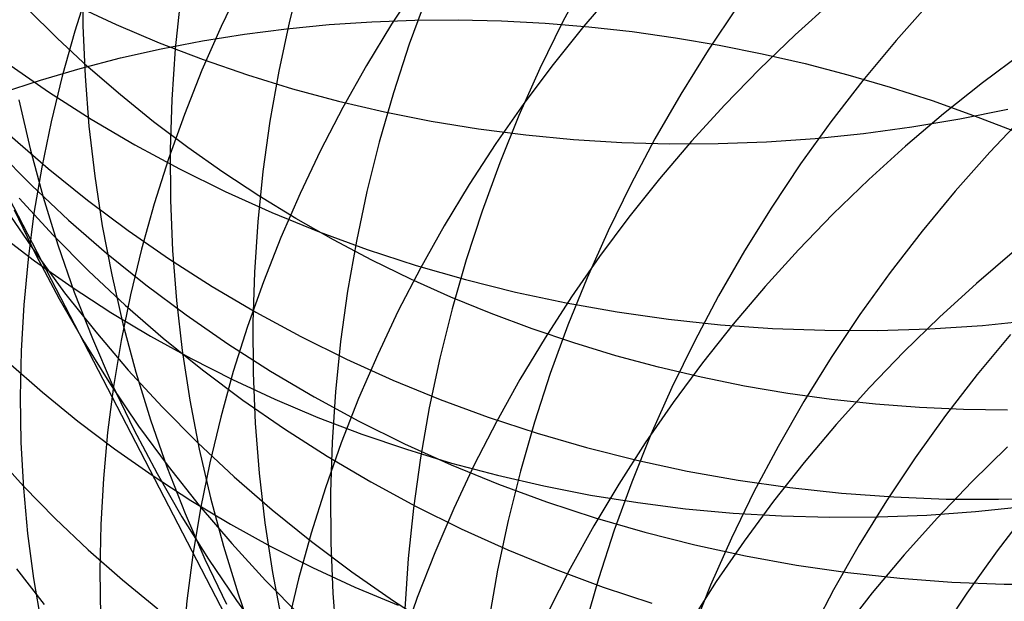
# Model space of a CAD drawing. Header units: millimetres. Extents: x 119 to 175.9, y -203.1 to -153.8.
# Tile 110 of 256: x 133.451 to 134.213, y -161.866 to -161.416. Entities that reach past the tile are written whole.
import ezdxf

# ---------------------------------------------------------------- set-up
doc = ezdxf.new("R2010")
doc.units = ezdxf.units.MM
doc.header["$MEASUREMENT"] = 0
doc.layers.add('Layer 01', color=5, linetype='Continuous', true_color=0x0000ff)

msp = doc.modelspace()

# ---------------------------------------------------------------- linework, layer by layer
at = {"layer": 'Layer 01'}
for p, q in [((133.49974, -161.38112, 43.94766), (133.49996, -161.42022, 43.96095)), ((133.66939, -161.37838, 43.0694), (133.65979, -161.41673, 43.08093)), ((133.89015, -161.38202, 42.2259), (133.87135, -161.41735, 42.23507)), ((133.50465, -161.3897, 27.65539), (133.49358, -161.4244, 27.64293)), ((133.62288, -161.38746, 28.02017), (133.6069, -161.42085, 28.00937)), ((133.75952, -161.38761, 28.37031), (133.73894, -161.41906, 28.36144)), ((133.91259, -161.39162, 28.7041), (133.88779, -161.42053, 28.69736)), ((133.57543, -161.39909, 43.51088), (133.57141, -161.43814, 43.5235)), ((133.76632, -161.39729, 42.648), (133.75268, -161.43461, 42.65858)), ((133.48, -161.42989, 20.23724), (133.45679, -161.40687, 20.24707)), ((133.493, -161.404, 24.3487), (133.52571, -161.41926, 24.33692)), ((134.00647, -161.40566, 41.82333), (133.98405, -161.43904, 41.83134)), ((134.07998, -161.40148, 29.02177), (134.05143, -161.42727, 29.01729)), ((134.15649, -161.40137, 41.42459), (134.12963, -161.43161, 41.43095)), ((133.49996, -161.42022, 43.96095), (133.50159, -161.45921, 43.97445)), ((133.52571, -161.41926, 24.33692), (133.55904, -161.43341, 24.32547)), ((133.6069, -161.42085, 28.00937), (133.59213, -161.45466, 27.99816)), ((133.62496, -161.42674, 23.53872), (133.65762, -161.42255, 23.54776)), ((133.65979, -161.41673, 43.08093), (133.65158, -161.45531, 43.09275)), ((133.65762, -161.42255, 23.54776), (133.69055, -161.41934, 23.5562)), ((133.69055, -161.41934, 23.5562), (133.72371, -161.41713, 23.56403)), ((133.73894, -161.41906, 28.36144), (133.71948, -161.45109, 28.3521)), ((133.72371, -161.41713, 23.56403), (133.75706, -161.41591, 23.57126)), ((133.75706, -161.41591, 23.57126), (133.79056, -161.41568, 23.57785)), ((133.79056, -161.41568, 23.57785), (133.82417, -161.41646, 23.58382)), ((133.82417, -161.41646, 23.58382), (133.85785, -161.41822, 23.58914)), ((133.87135, -161.41735, 42.23507), (133.85382, -161.45324, 42.2446)), ((133.85785, -161.41822, 23.58914), (133.89156, -161.42098, 23.59382)), ((133.88779, -161.42053, 28.69736), (133.86401, -161.45017, 28.69012)), ((133.89156, -161.42098, 23.59382), (133.92526, -161.42474, 23.59785)), ((133.50407, -161.4522, 20.22781), (133.48, -161.42989, 20.23724)), ((133.49358, -161.4244, 27.64293), (133.48378, -161.45936, 27.63011)), ((133.59261, -161.43192, 23.5291), (133.62496, -161.42674, 23.53872)), ((133.92526, -161.42474, 23.59785), (133.9589, -161.42947, 23.60122)), ((133.9589, -161.42947, 23.60122), (133.99246, -161.43519, 23.60393)), ((134.05143, -161.42727, 29.01729), (134.02377, -161.45393, 29.01229)), ((133.529, -161.4452, 23.50814), (133.56061, -161.43808, 23.5189)), ((133.55904, -161.43341, 24.32547), (133.59295, -161.44643, 24.31438)), ((133.56061, -161.43808, 23.5189), (133.59261, -161.43192, 23.5291)), ((133.57141, -161.43814, 43.5235), (133.56879, -161.47723, 43.53636)), ((133.75268, -161.43461, 42.65858), (133.74037, -161.4723, 42.66949)), ((133.99246, -161.43519, 23.60393), (134.02588, -161.44188, 23.60597)), ((134.12963, -161.43161, 41.43095), (134.10384, -161.46269, 41.43771)), ((133.49781, -161.45329, 23.49684), (133.529, -161.4452, 23.50814)), ((133.98405, -161.43904, 41.83134), (133.96283, -161.47311, 41.83972)), ((134.02588, -161.44188, 23.60597), (134.05912, -161.44954, 23.60736)), ((134.22758, -161.44125, 29.32186), (134.19655, -161.46438, 29.31914)), ((133.44101, -161.44905, 46.78706), (133.47323, -161.47133, 46.80119)), ((133.46709, -161.46233, 23.485), (133.49781, -161.45329, 23.49684)), ((133.52896, -161.47377, 20.2188), (133.50407, -161.4522, 20.22781)), ((133.59295, -161.44643, 24.31438), (133.62739, -161.4583, 24.30366)), ((133.71948, -161.45109, 28.3521), (133.70116, -161.48365, 28.34232)), ((133.85382, -161.45324, 42.2446), (133.83757, -161.48963, 42.25448)), ((133.86401, -161.45017, 28.69012), (133.84127, -161.48049, 28.6824)), ((134.05912, -161.44954, 23.60736), (134.09216, -161.45815, 23.60807)), ((133.48378, -161.45936, 27.63011), (133.47526, -161.49452, 27.61695)), ((133.50159, -161.45921, 43.97445), (133.50464, -161.49806, 43.98813)), ((133.59213, -161.45466, 27.99816), (133.57858, -161.48884, 27.98654)), ((133.62739, -161.4583, 24.30366), (133.66233, -161.46901, 24.29331)), ((133.65158, -161.45531, 43.09275), (133.64475, -161.49408, 43.10485)), ((134.02377, -161.45393, 29.01229), (133.99704, -161.48142, 29.00678)), ((134.09216, -161.45815, 23.60807), (134.12494, -161.4677, 23.60811)), ((133.43686, -161.4723, 23.47264), (133.46709, -161.46233, 23.485)), ((134.10384, -161.46269, 41.43771), (134.07917, -161.49458, 41.44486)), ((134.12494, -161.4677, 23.60811), (134.15742, -161.47819, 23.60749)), ((134.19655, -161.46438, 29.31914), (134.16631, -161.48847, 29.3159)), ((133.47323, -161.47133, 46.80119), (133.50628, -161.49244, 46.81516)), ((133.55465, -161.49456, 20.2102), (133.52896, -161.47377, 20.2188)), ((133.66233, -161.46901, 24.29331), (133.69772, -161.47854, 24.28336)), ((133.74037, -161.4723, 42.66949), (133.72943, -161.51032, 42.6807)), ((133.96283, -161.47311, 41.83972), (133.94282, -161.50782, 41.84847)), ((133.45037, -161.47767, 44.43225), (133.45903, -161.5155, 44.44653)), ((133.56879, -161.47723, 43.53636), (133.56759, -161.51632, 43.54945)), ((133.70116, -161.48365, 28.34232), (133.68401, -161.5167, 28.33209)), ((133.69772, -161.47854, 24.28336), (133.73351, -161.48689, 24.27381)), ((133.84127, -161.48049, 28.6824), (133.8196, -161.51146, 28.67419)), ((133.99704, -161.48142, 29.00678), (133.97126, -161.5097, 29.00076)), ((134.15742, -161.47819, 23.60749), (134.18958, -161.4896, 23.6062)), ((133.57858, -161.48884, 27.98654), (133.56627, -161.52336, 27.97454)), ((133.73351, -161.48689, 24.27381), (133.76967, -161.49404, 24.26467)), ((133.83757, -161.48963, 42.25448), (133.82263, -161.52649, 42.2647)), ((134.16631, -161.48847, 29.3159), (134.1369, -161.51348, 29.31214)), ((134.17889, -161.4923, 24.19435), (134.21597, -161.48484, 24.1909)), ((134.18958, -161.4896, 23.6062), (134.22137, -161.50192, 23.60424)), ((134.23007, -161.48865, 41.05484), (134.20221, -161.518, 41.06071)), ((133.47526, -161.49452, 27.61695), (133.46802, -161.52985, 27.60347)), ((133.50464, -161.49806, 43.98813), (133.50909, -161.5367, 44.00199)), ((133.50628, -161.49244, 46.81516), (133.54015, -161.51237, 46.82894)), ((133.58109, -161.51455, 20.20204), (133.55465, -161.49456, 20.2102)), ((133.64475, -161.49408, 43.10485), (133.63933, -161.53298, 43.11721)), ((133.76967, -161.49404, 24.26467), (133.80615, -161.49999, 24.25597)), ((134.07917, -161.49458, 41.44486), (134.05563, -161.52722, 41.4524)), ((134.10427, -161.50361, 24.20278), (134.14165, -161.49856, 24.19831)), ((134.14165, -161.49856, 24.19831), (134.17889, -161.4923, 24.19435)), ((133.44374, -161.50526, 46.32388), (133.47317, -161.53084, 46.33832)), ((133.80615, -161.49999, 24.25597), (133.84291, -161.50472, 24.24769)), ((133.84291, -161.50472, 24.24769), (133.87991, -161.50823, 24.23987)), ((134.06682, -161.50744, 24.20775), (134.10427, -161.50361, 24.20278)), ((133.54015, -161.51237, 46.82894), (133.57477, -161.53108, 46.84252)), ((133.72943, -161.51032, 42.6807), (133.71985, -161.54861, 42.69221)), ((133.8196, -161.51146, 28.67419), (133.79903, -161.54304, 28.66551)), ((133.87991, -161.50823, 24.23987), (133.91709, -161.51053, 24.2325)), ((133.91709, -161.51053, 24.2325), (133.95442, -161.51159, 24.22559)), ((133.94282, -161.50782, 41.84847), (133.92406, -161.54312, 41.85758)), ((133.97126, -161.5097, 29.00076), (133.94647, -161.53874, 28.99423)), ((133.95442, -161.51159, 24.22559), (133.99185, -161.51143, 24.21916)), ((133.99185, -161.51143, 24.21916), (134.02933, -161.51005, 24.21321)), ((134.02933, -161.51005, 24.21321), (134.06682, -161.50744, 24.20775)), ((134.1369, -161.51348, 29.31214), (134.10834, -161.5394, 29.30786)), ((133.43302, -161.51641, 46.08663), (133.46041, -161.54403, 46.10124)), ((133.45903, -161.5155, 44.44653), (133.46906, -161.55294, 44.46094)), ((133.56759, -161.51632, 43.54945), (133.56781, -161.55536, 43.56274)), ((133.60827, -161.53372, 20.19432), (133.58109, -161.51455, 20.20204)), ((133.68401, -161.5167, 28.33209), (133.66804, -161.55022, 28.32143)), ((134.20221, -161.518, 41.06071), (134.1754, -161.54823, 41.06697)), ((133.56627, -161.52336, 27.97454), (133.55521, -161.55816, 27.96216)), ((133.82263, -161.52649, 42.2647), (133.80901, -161.56377, 42.27524)), ((134.05563, -161.52722, 41.4524), (134.03325, -161.56058, 41.46033)), ((133.46802, -161.52985, 27.60347), (133.46207, -161.56531, 27.58969)), ((133.47317, -161.53084, 46.33832), (133.50356, -161.55536, 46.35263)), ((133.50909, -161.5367, 44.00199), (133.51495, -161.5751, 44.016)), ((133.57477, -161.53108, 46.84252), (133.61012, -161.54857, 46.85588)), ((133.63615, -161.55205, 20.18706), (133.60827, -161.53372, 20.19432)), ((133.63933, -161.53298, 43.11721), (133.63531, -161.57198, 43.12982)), ((133.46041, -161.54403, 46.10124), (133.48884, -161.57065, 46.11574)), ((133.79903, -161.54304, 28.66551), (133.77958, -161.5752, 28.65636)), ((133.92406, -161.54312, 41.85758), (133.90656, -161.57897, 41.86705)), ((133.94647, -161.53874, 28.99423), (133.92269, -161.56851, 28.98721)), ((134.10834, -161.5394, 29.30786), (134.08069, -161.56618, 29.30307)), ((133.61012, -161.54857, 46.85588), (133.64615, -161.5648, 46.86901)), ((133.66469, -161.56951, 20.18025), (133.63615, -161.55205, 20.18706)), ((133.66804, -161.55022, 28.32143), (133.65327, -161.58414, 28.31036)), ((133.71985, -161.54861, 42.69221), (133.71165, -161.58714, 42.704)), ((134.1754, -161.54823, 41.06697), (134.14967, -161.5793, 41.07363)), ((133.72219, -162.09251, 43.31975), (133.44281, -161.55384, 44.92151)), ((133.45063, -161.55369, 45.86479), (133.47695, -161.58227, 45.87944)), ((133.46906, -161.55294, 44.46094), (133.48046, -161.58995, 44.47544)), ((133.50356, -161.55536, 46.35263), (133.53487, -161.57877, 46.36679)), ((133.55521, -161.55816, 27.96216), (133.54541, -161.59322, 27.94943)), ((133.56781, -161.55536, 43.56274), (133.56943, -161.59429, 43.57624)), ((133.44116, -161.56361, 45.39353), (133.4629, -161.59567, 45.40834)), ((133.44679, -161.56266, 44.9252), (133.46352, -161.59754, 44.93996)), ((133.46207, -161.56531, 27.58969), (133.45743, -161.60084, 27.57561)), ((133.64615, -161.5648, 46.86901), (133.68281, -161.57975, 46.88189)), ((133.80901, -161.56377, 42.27524), (133.79673, -161.60142, 42.28609)), ((134.03325, -161.56058, 41.46033), (134.01207, -161.59463, 41.46861)), ((134.08069, -161.56618, 29.30307), (134.05396, -161.59379, 29.29778)), ((133.48884, -161.57065, 46.11574), (133.51826, -161.59623, 46.13012)), ((133.51495, -161.5751, 44.016), (133.52221, -161.61321, 44.03015)), ((133.63531, -161.57198, 43.12982), (133.6327, -161.61102, 43.14265)), ((133.69386, -161.58609, 20.17391), (133.66469, -161.56951, 20.18025)), ((133.77958, -161.5752, 28.65636), (133.76128, -161.6079, 28.64677)), ((133.92269, -161.56851, 28.98721), (133.89997, -161.59897, 28.97971)), ((133.43427, -161.58076, 25.13333), (133.46253, -161.60221, 25.11941)), ((133.47695, -161.58227, 45.87944), (133.50433, -161.60989, 45.894)), ((133.53487, -161.57877, 46.36679), (133.56707, -161.60105, 46.38078)), ((133.68281, -161.57975, 46.88189), (133.72006, -161.59341, 46.89451)), ((133.90656, -161.57897, 41.86705), (133.89034, -161.61534, 41.87684)), ((134.14967, -161.5793, 41.07363), (134.12504, -161.61117, 41.08067)), ((133.48046, -161.58995, 44.47544), (133.49322, -161.62649, 44.49002)), ((133.65327, -161.58414, 28.31036), (133.63973, -161.61844, 28.29888)), ((133.72363, -161.60175, 20.16805), (133.69386, -161.58609, 20.17391)), ((133.71165, -161.58714, 42.704), (133.70484, -161.62586, 42.71605)), ((133.4629, -161.59567, 45.40834), (133.48581, -161.62691, 45.42312)), ((133.46352, -161.59754, 44.93996), (133.48153, -161.63178, 44.95475)), ((133.51826, -161.59623, 46.13012), (133.54864, -161.62074, 46.14437)), ((133.54541, -161.59322, 27.94943), (133.53689, -161.62848, 27.93636)), ((133.56943, -161.59429, 43.57624), (133.57248, -161.63308, 43.58991)), ((133.72006, -161.59341, 46.89451), (133.75786, -161.60577, 46.90684)), ((134.01207, -161.59463, 41.46861), (133.9921, -161.62932, 41.47726)), ((134.05396, -161.59379, 29.29778), (134.02819, -161.62221, 29.29199)), ((134.22122, -161.59461, 29.60187), (134.1918, -161.61974, 29.59831)), ((133.45743, -161.60084, 27.57561), (133.4541, -161.63641, 27.56126)), ((133.46253, -161.60221, 25.11941), (133.49163, -161.62268, 25.10575)), ((133.56707, -161.60105, 46.38078), (133.60011, -161.62218, 46.39459)), ((133.75396, -161.6165, 20.16268), (133.72363, -161.60175, 20.16805)), ((133.75786, -161.60577, 46.90684), (133.79617, -161.6168, 46.91889)), ((133.79673, -161.60142, 42.28609), (133.78581, -161.6394, 42.29723)), ((133.89997, -161.59897, 28.97971), (133.87832, -161.63008, 28.97173)), ((133.50433, -161.60989, 45.894), (133.53274, -161.6365, 45.90845)), ((133.52221, -161.61321, 44.03015), (133.53085, -161.65099, 44.04443)), ((133.6327, -161.61102, 43.14265), (133.6315, -161.65005, 43.15571)), ((133.76128, -161.6079, 28.64677), (133.74414, -161.64109, 28.63674)), ((134.12504, -161.61117, 41.08067), (134.10154, -161.6438, 41.08808)), ((133.54864, -161.62074, 46.14437), (133.57994, -161.64415, 46.15846)), ((133.63973, -161.61844, 28.29888), (133.62743, -161.65308, 28.28701)), ((133.78481, -161.63029, 20.15779), (133.75396, -161.6165, 20.16268)), ((133.79617, -161.6168, 46.91889), (133.83492, -161.6265, 46.93062)), ((133.89034, -161.61534, 41.87684), (133.87543, -161.65217, 41.88697)), ((134.1918, -161.61974, 29.59831), (134.16325, -161.64577, 29.59425)), ((133.48581, -161.62691, 45.42312), (133.50989, -161.6573, 45.43784)), ((133.49163, -161.62268, 25.10575), (133.52154, -161.64213, 25.09236)), ((133.49322, -161.62649, 44.49002), (133.5073, -161.6625, 44.50467)), ((133.53689, -161.62848, 27.93636), (133.52966, -161.66391, 27.92295)), ((133.60011, -161.62218, 46.39459), (133.63396, -161.64212, 46.40821)), ((133.70484, -161.62586, 42.71605), (133.69942, -161.66472, 42.72836)), ((133.83492, -161.6265, 46.93062), (133.87409, -161.63484, 46.94202)), ((134.02819, -161.62221, 29.29199), (134.00341, -161.65139, 29.28571)), ((133.4541, -161.63641, 27.56126), (133.45207, -161.67197, 27.54665)), ((133.48153, -161.63178, 44.95475), (133.50079, -161.66531, 44.96955)), ((133.57248, -161.63308, 43.58991), (133.57692, -161.67167, 43.60374)), ((133.81614, -161.64313, 20.1534), (133.78481, -161.63029, 20.15779)), ((133.87832, -161.63008, 28.97173), (133.85776, -161.66182, 28.96329)), ((133.87409, -161.63484, 46.94202), (133.91361, -161.64183, 46.95309)), ((133.9921, -161.62932, 41.47726), (133.97337, -161.6646, 41.48626)), ((133.52154, -161.64213, 25.09236), (133.55223, -161.66056, 25.07926)), ((133.53274, -161.6365, 45.90845), (133.56216, -161.66208, 45.92278)), ((133.63396, -161.64212, 46.40821), (133.66858, -161.66086, 46.42161)), ((133.74414, -161.64109, 28.63674), (133.72819, -161.67474, 28.62628)), ((133.78581, -161.6394, 42.29723), (133.77625, -161.67766, 42.30867)), ((133.84792, -161.65499, 20.14952), (133.81614, -161.64313, 20.1534)), ((133.91361, -161.64183, 46.95309), (133.95345, -161.64745, 46.96381)), ((134.10154, -161.6438, 41.08808), (134.07922, -161.67716, 41.09586)), ((133.53085, -161.65099, 44.04443), (133.54087, -161.68838, 44.05881)), ((133.57994, -161.64415, 46.15846), (133.61213, -161.66644, 46.17238)), ((133.6315, -161.65005, 43.15571), (133.63172, -161.68904, 43.16897)), ((133.95345, -161.64745, 46.96381), (133.99356, -161.6517, 46.97417)), ((134.00341, -161.65139, 29.28571), (133.97966, -161.68131, 29.27895)), ((134.16325, -161.64577, 29.59425), (134.1356, -161.67268, 29.5897)), ((134.19637, -161.65222, 47.02008), (134.23704, -161.64818, 47.028)), ((133.50989, -161.6573, 45.43784), (133.53509, -161.68679, 45.4525)), ((133.62743, -161.65308, 28.28701), (133.61639, -161.688, 28.27478)), ((133.88011, -161.66586, 20.14614), (133.84792, -161.65499, 20.14952)), ((133.87543, -161.65217, 41.88697), (133.86184, -161.68942, 41.8974)), ((133.99356, -161.6517, 46.97417), (134.03388, -161.65457, 46.98415)), ((134.03388, -161.65457, 46.98415), (134.07437, -161.65606, 46.99374)), ((134.07437, -161.65606, 46.99374), (134.11498, -161.65617, 47.00293)), ((134.11498, -161.65617, 47.00293), (134.15566, -161.65489, 47.01172)), ((134.15566, -161.65489, 47.01172), (134.19637, -161.65222, 47.02008)), ((134.21809, -161.65917, 40.7101), (134.19241, -161.69024, 40.71659)), ((133.50079, -161.66531, 44.96955), (133.5213, -161.69812, 44.98433)), ((133.5073, -161.6625, 44.50467), (133.52271, -161.69795, 44.51937)), ((133.52966, -161.66391, 27.92295), (133.52373, -161.69946, 27.90924)), ((133.55223, -161.66056, 25.07926), (133.58365, -161.67792, 25.06646)), ((133.56216, -161.66208, 45.92278), (133.59253, -161.68659, 45.93696)), ((133.61213, -161.66644, 46.17238), (133.64517, -161.68758, 46.18611)), ((133.66858, -161.66086, 46.42161), (133.70392, -161.67838, 46.43478)), ((133.69942, -161.66472, 42.72836), (133.69542, -161.70368, 42.74091)), ((133.85776, -161.66182, 28.96329), (133.83834, -161.69413, 28.95439)), ((133.91267, -161.67572, 20.14326), (133.88011, -161.66586, 20.14614)), ((133.97337, -161.6646, 41.48626), (133.95591, -161.70044, 41.49559)), ((133.45207, -161.67197, 27.54665), (133.45136, -161.70749, 27.53181)), ((133.57692, -161.67167, 43.60374), (133.58278, -161.71002, 43.61772)), ((134.1356, -161.67268, 29.5897), (134.10888, -161.70044, 29.58465)), ((133.44215, -161.68071, 25.50998), (133.46864, -161.70404, 25.49542)), ((133.58365, -161.67792, 25.06646), (133.61576, -161.69421, 25.05397)), ((133.70392, -161.67838, 46.43478), (133.73994, -161.69464, 46.44771)), ((133.72819, -161.67474, 28.62628), (133.71345, -161.70881, 28.6154)), ((133.77625, -161.67766, 42.30867), (133.76807, -161.71616, 42.32037)), ((133.94557, -161.68458, 20.14091), (133.91267, -161.67572, 20.14326)), ((133.97966, -161.68131, 29.27895), (133.95695, -161.71192, 29.27171)), ((134.07922, -161.67716, 41.09586), (134.05808, -161.71121, 41.104)), ((133.53509, -161.68679, 45.4525), (133.56139, -161.71535, 45.46706)), ((133.54087, -161.68838, 44.05881), (133.55226, -161.72534, 44.07327)), ((133.59253, -161.68659, 45.93696), (133.62382, -161.71001, 45.95097)), ((133.61639, -161.688, 28.27478), (133.60661, -161.72318, 28.26218)), ((133.63172, -161.68904, 43.16897), (133.63335, -161.72793, 43.18241)), ((133.64517, -161.68758, 46.18611), (133.67902, -161.70754, 46.19963)), ((133.86184, -161.68942, 41.8974), (133.84959, -161.72705, 41.90814)), ((133.97875, -161.6924, 20.13907), (133.94557, -161.68458, 20.14091)), ((133.61576, -161.69421, 25.05397), (133.64854, -161.7094, 25.04183)), ((133.73994, -161.69464, 46.44771), (133.77659, -161.70964, 46.46037)), ((133.83834, -161.69413, 28.95439), (133.82006, -161.72698, 28.94504)), ((134.01219, -161.69919, 20.13774), (133.97875, -161.6924, 20.13907)), ((134.19241, -161.69024, 40.71659), (134.16783, -161.72212, 40.72345)), ((133.46864, -161.70404, 25.49542), (133.49604, -161.72643, 25.48109)), ((133.52373, -161.69946, 27.90924), (133.5191, -161.73508, 27.89524)), ((133.5213, -161.69812, 44.98433), (133.54301, -161.73015, 44.99908)), ((133.52271, -161.69795, 44.51937), (133.53942, -161.7328, 44.53409)), ((133.69542, -161.70368, 42.74091), (133.69282, -161.74268, 42.75368)), ((133.95591, -161.70044, 41.49559), (133.93974, -161.7368, 41.50525)), ((134.04584, -161.70493, 20.13694), (134.01219, -161.69919, 20.13774)), ((134.07966, -161.70963, 20.13666), (134.04584, -161.70493, 20.13694)), ((134.10888, -161.70044, 29.58465), (134.08313, -161.72899, 29.57912)), ((133.45136, -161.70749, 27.53181), (133.45197, -161.74291, 27.51674)), ((133.58278, -161.71002, 43.61772), (133.59003, -161.74808, 43.63182)), ((133.62382, -161.71001, 45.95097), (133.65601, -161.7323, 45.96481)), ((133.64854, -161.7094, 25.04183), (133.68193, -161.72347, 25.03003)), ((133.67902, -161.70754, 46.19963), (133.71363, -161.72629, 46.21294)), ((133.71345, -161.70881, 28.6154), (133.69993, -161.74325, 28.60413)), ((133.77659, -161.70964, 46.46037), (133.81385, -161.72335, 46.47276)), ((133.95695, -161.71192, 29.27171), (133.93533, -161.74319, 29.264)), ((134.05808, -161.71121, 41.104), (134.03816, -161.74589, 41.11248)), ((134.11361, -161.71327, 20.1369), (134.07966, -161.70963, 20.13666)), ((133.56139, -161.71535, 45.46706), (133.58875, -161.74296, 45.48152)), ((133.76807, -161.71616, 42.32037), (133.76128, -161.75485, 42.33233)), ((134.14765, -161.71585, 20.13767), (134.11361, -161.71327, 20.1369)), ((134.18173, -161.71736, 20.13895), (134.14765, -161.71585, 20.13767)), ((134.21583, -161.71781, 20.14075), (134.18173, -161.71736, 20.13895)), ((133.49604, -161.72643, 25.48109), (133.52432, -161.74786, 25.467)), ((133.55226, -161.72534, 44.07327), (133.565, -161.76183, 44.08781)), ((133.60661, -161.72318, 28.26218), (133.59811, -161.75856, 28.24923)), ((133.68193, -161.72347, 25.03003), (133.71591, -161.73641, 25.01859)), ((133.71363, -161.72629, 46.21294), (133.74896, -161.74383, 46.22601)), ((133.82006, -161.72698, 28.94504), (133.80295, -161.76033, 28.93526)), ((133.81385, -161.72335, 46.47276), (133.85165, -161.73576, 46.48485)), ((133.84959, -161.72705, 41.90814), (133.8387, -161.76501, 41.91917)), ((134.16783, -161.72212, 40.72345), (134.14439, -161.75477, 40.73067)), ((133.5191, -161.73508, 27.89524), (133.51577, -161.77075, 27.88095)), ((133.53942, -161.7328, 44.53409), (133.55741, -161.767, 44.54882)), ((133.54301, -161.73015, 44.99908), (133.56591, -161.76136, 45.01378)), ((133.63335, -161.72793, 43.18241), (133.63639, -161.76667, 43.19602)), ((133.65601, -161.7323, 45.96481), (133.68904, -161.75345, 45.97846)), ((134.08313, -161.72899, 29.57912), (134.05837, -161.75833, 29.57312)), ((133.45197, -161.74291, 27.51674), (133.45389, -161.7782, 27.50147)), ((133.58875, -161.74296, 45.48152), (133.61715, -161.76956, 45.49585)), ((133.69282, -161.74268, 42.75368), (133.69163, -161.78168, 42.76665)), ((133.71591, -161.73641, 25.01859), (133.75042, -161.7482, 25.00753)), ((133.85165, -161.73576, 46.48485), (133.88995, -161.74685, 46.49664)), ((133.93974, -161.7368, 41.50525), (133.92486, -161.77362, 41.51522)), ((133.4304, -161.75073, 25.89906), (133.45398, -161.77668, 25.88378)), ((133.52432, -161.74786, 25.467), (133.55345, -161.7683, 25.45316)), ((133.59003, -161.74808, 43.63182), (133.59867, -161.78582, 43.64604)), ((133.69993, -161.74325, 28.60413), (133.68766, -161.77803, 28.59247)), ((133.74896, -161.74383, 46.22601), (133.78498, -161.76011, 46.23882)), ((133.75042, -161.7482, 25.00753), (133.78543, -161.75883, 24.99687)), ((133.88995, -161.74685, 46.49664), (133.92871, -161.75661, 46.50811)), ((133.93533, -161.74319, 29.264), (133.9148, -161.77509, 29.25584)), ((134.03816, -161.74589, 41.11248), (134.01948, -161.78118, 41.12129)), ((134.21588, -161.7462, 29.87758), (134.18823, -161.77324, 29.87327)), ((133.68904, -161.75345, 45.97846), (133.72288, -161.77342, 45.99189)), ((133.76128, -161.75485, 42.33233), (133.75589, -161.79369, 42.34453)), ((133.92871, -161.75661, 46.50811), (133.96788, -161.76503, 46.51924)), ((134.05837, -161.75833, 29.57312), (134.03464, -161.7884, 29.56664)), ((134.14439, -161.75477, 40.73067), (134.12212, -161.78814, 40.73824)), ((133.565, -161.76183, 44.08781), (133.57907, -161.79781, 44.1024)), ((133.56591, -161.76136, 45.01378), (133.58996, -161.79173, 45.02842)), ((133.59811, -161.75856, 28.24923), (133.59089, -161.7941, 28.23596)), ((133.78498, -161.76011, 46.23882), (133.82164, -161.77513, 46.25137)), ((133.78543, -161.75883, 24.99687), (133.8209, -161.76829, 24.9866)), ((133.80295, -161.76033, 28.93526), (133.78703, -161.79414, 28.92505)), ((133.8387, -161.76501, 41.91917), (133.82917, -161.80326, 41.93047)), ((133.96788, -161.76503, 46.51924), (134.00741, -161.77209, 46.53003)), ((133.51577, -161.77075, 27.88095), (133.51376, -161.80641, 27.86641)), ((133.55345, -161.7683, 25.45316), (133.58339, -161.78773, 25.4396)), ((133.55741, -161.767, 44.54882), (133.57666, -161.8005, 44.56355)), ((133.61715, -161.76956, 45.49585), (133.64654, -161.79514, 45.51005)), ((133.63639, -161.76667, 43.19602), (133.64084, -161.80523, 43.20978)), ((133.72288, -161.77342, 45.99189), (133.75748, -161.7922, 46.00509)), ((133.8209, -161.76829, 24.9866), (133.85677, -161.77656, 24.97675)), ((133.92486, -161.77362, 41.51522), (133.91131, -161.81087, 41.5255)), ((134.00741, -161.77209, 46.53003), (134.04726, -161.7778, 46.54045)), ((134.18823, -161.77324, 29.87327), (134.16153, -161.80114, 29.8685)), ((133.45389, -161.7782, 27.50147), (133.45712, -161.81332, 27.48602)), ((133.45398, -161.77668, 25.88378), (133.47857, -161.80178, 25.86868)), ((133.68766, -161.77803, 28.59247), (133.67664, -161.8131, 28.58043)), ((133.82164, -161.77513, 46.25137), (133.85889, -161.78887, 46.26363)), ((133.85677, -161.77656, 24.97675), (133.89302, -161.78363, 24.96732)), ((133.9148, -161.77509, 29.25584), (133.89541, -161.80756, 29.24723)), ((134.01948, -161.78118, 41.12129), (134.00206, -161.81703, 41.13043)), ((134.04726, -161.7778, 46.54045), (134.08738, -161.78213, 46.5505)), ((133.58339, -161.78773, 25.4396), (133.6141, -161.80613, 25.42633)), ((133.59867, -161.78582, 43.64604), (133.60868, -161.82317, 43.66036)), ((133.69163, -161.78168, 42.76665), (133.69186, -161.82064, 42.77982)), ((133.85889, -161.78887, 46.26363), (133.89669, -161.80131, 46.2756)), ((133.89302, -161.78363, 24.96732), (133.92959, -161.78949, 24.95834)), ((134.03464, -161.7884, 29.56664), (134.01197, -161.81918, 29.5597)), ((134.08738, -161.78213, 46.5505), (134.12771, -161.78509, 46.56016)), ((134.12212, -161.78814, 40.73824), (134.10103, -161.8222, 40.74616)), ((134.12771, -161.78509, 46.56016), (134.16822, -161.78667, 46.56943)), ((134.16822, -161.78667, 46.56943), (134.20884, -161.78688, 46.57829)), ((134.20884, -161.78688, 46.57829), (134.24954, -161.7857, 46.58673)), ((133.59089, -161.7941, 28.23596), (133.58498, -161.82977, 28.22238)), ((133.58996, -161.79173, 45.02842), (133.61514, -161.82121, 45.04297)), ((133.64654, -161.79514, 45.51005), (133.6769, -161.81966, 45.52408)), ((133.75589, -161.79369, 42.34453), (133.7519, -161.83262, 42.35696)), ((133.75748, -161.7922, 46.00509), (133.79281, -161.80975, 46.01806)), ((133.78703, -161.79414, 28.92505), (133.77232, -161.82837, 28.91444)), ((133.92959, -161.78949, 24.95834), (133.96644, -161.79415, 24.9498)), ((133.96644, -161.79415, 24.9498), (134.00352, -161.79759, 24.94172)), ((134.15334, -161.79909, 24.91419), (134.19094, -161.7964, 24.90854)), ((134.19094, -161.7964, 24.90854), (134.2285, -161.7925, 24.90341)), ((134.23223, -161.79492, 40.36685), (134.20771, -161.82682, 40.37347)), ((133.47857, -161.80178, 25.86868), (133.50414, -161.826, 25.85376)), ((133.57666, -161.8005, 44.56355), (133.59714, -161.83328, 44.57825)), ((133.57907, -161.79781, 44.1024), (133.59447, -161.83323, 44.11703)), ((133.82917, -161.80326, 41.93047), (133.82102, -161.84174, 41.94203)), ((133.89669, -161.80131, 46.2756), (133.93499, -161.81243, 46.28725)), ((134.00352, -161.79759, 24.94172), (134.0408, -161.7998, 24.93411)), ((134.0408, -161.7998, 24.93411), (134.07823, -161.80079, 24.92698)), ((134.07823, -161.80079, 24.92698), (134.11576, -161.80055, 24.92034)), ((134.11576, -161.80055, 24.92034), (134.15334, -161.79909, 24.91419)), ((134.16153, -161.80114, 29.8685), (134.1358, -161.82984, 29.86326)), ((133.51376, -161.80641, 27.86641), (133.51307, -161.84201, 27.85163)), ((133.6141, -161.80613, 25.42633), (133.64555, -161.82346, 25.41336)), ((133.64084, -161.80523, 43.20978), (133.6467, -161.84354, 43.22368)), ((133.79281, -161.80975, 46.01806), (133.82883, -161.82606, 46.03076)), ((133.89541, -161.80756, 29.24723), (133.87717, -161.84058, 29.23818)), ((133.91131, -161.81087, 41.5255), (133.8991, -161.84849, 41.53606)), ((133.45712, -161.81332, 27.48602), (133.46166, -161.84821, 27.4704)), ((133.67664, -161.8131, 28.58043), (133.66689, -161.84842, 28.56804)), ((133.93499, -161.81243, 46.28725), (133.97375, -161.82223, 46.29858)), ((134.00206, -161.81703, 41.13043), (133.98593, -161.85339, 41.13989)), ((134.01197, -161.81918, 29.5597), (133.99037, -161.85062, 29.55231)), ((133.50414, -161.826, 25.85376), (133.53065, -161.84931, 25.83905)), ((133.60868, -161.82317, 43.66036), (133.62006, -161.8601, 43.67475)), ((133.61514, -161.82121, 45.04297), (133.64142, -161.84976, 45.05742)), ((133.64555, -161.82346, 25.41336), (133.67769, -161.83972, 25.40072)), ((133.6769, -161.81966, 45.52408), (133.70818, -161.84309, 45.53794)), ((133.69186, -161.82064, 42.77982), (133.6935, -161.8595, 42.79316)), ((133.82883, -161.82606, 46.03076), (133.86548, -161.8411, 46.04318)), ((133.97375, -161.82223, 46.29858), (134.01293, -161.83069, 46.30956)), ((134.10103, -161.8222, 40.74616), (134.08117, -161.85691, 40.75441)), ((134.20771, -161.82682, 40.37347), (134.18433, -161.85949, 40.38044)), ((133.58498, -161.82977, 28.22238), (133.58037, -161.86551, 28.2085)), ((133.59447, -161.83323, 44.11703), (133.61116, -161.86804, 44.13167)), ((133.59714, -161.83328, 44.57825), (133.61884, -161.86529, 44.59291)), ((133.7519, -161.83262, 42.35696), (133.74932, -161.8716, 42.36961)), ((133.77232, -161.82837, 28.91444), (133.75884, -161.86298, 28.90343)), ((134.01293, -161.83069, 46.30956), (134.05246, -161.83779, 46.3202)), ((134.1358, -161.82984, 29.86326), (134.11106, -161.85933, 29.85756)), ((133.44844, -161.84077, 26.26997), (133.46994, -161.86832, 26.25428)), ((133.51307, -161.84201, 27.85163), (133.51369, -161.87753, 27.83662)), ((133.67769, -161.83972, 25.40072), (133.7105, -161.85488, 25.38841)), ((133.82102, -161.84174, 41.94203), (133.81426, -161.88043, 41.95384)), ((133.87717, -161.84058, 29.23818), (133.8601, -161.87411, 29.22871)), ((133.86548, -161.8411, 46.04318), (133.90273, -161.85487, 46.05532)), ((134.05246, -161.83779, 46.3202), (134.09232, -161.84354, 46.33046)), ((133.46166, -161.84821, 27.4704), (133.46751, -161.88285, 27.45463)), ((133.53065, -161.84931, 25.83905), (133.55807, -161.87168, 25.82456)), ((133.64142, -161.84976, 45.05742), (133.66877, -161.87736, 45.07176)), ((133.6467, -161.84354, 43.22368), (133.65395, -161.88158, 43.23769)), ((133.66689, -161.84842, 28.56804), (133.65842, -161.88395, 28.5553)), ((133.70818, -161.84309, 45.53794), (133.74035, -161.86541, 45.55161)), ((133.8991, -161.84849, 41.53606), (133.88824, -161.88646, 41.54691)), ((134.09232, -161.84354, 46.33046), (134.13244, -161.84792, 46.34035)), ((134.13244, -161.84792, 46.34035), (134.17278, -161.85093, 46.34985)), ((133.7105, -161.85488, 25.38841), (133.74393, -161.86892, 25.37646)), ((133.90273, -161.85487, 46.05532), (133.94053, -161.86734, 46.06715)), ((133.99037, -161.85062, 29.55231), (133.96989, -161.88268, 29.54448)), ((133.98593, -161.85339, 41.13989), (133.97111, -161.89023, 41.14965)), ((134.08117, -161.85691, 40.75441), (134.06254, -161.89222, 40.76298)), ((134.17278, -161.85093, 46.34985), (134.21329, -161.85256, 46.35894)), ((134.21329, -161.85256, 46.35894), (134.25393, -161.85282, 46.36763)), ((133.62006, -161.8601, 43.67475), (133.63279, -161.89656, 43.6892)), ((133.6935, -161.8595, 42.79316), (133.69655, -161.89822, 42.80666)), ((133.75884, -161.86298, 28.90343), (133.74661, -161.89792, 28.89204)), ((134.11106, -161.85933, 29.85756), (134.08736, -161.88957, 29.85141)), ((134.18433, -161.85949, 40.38044), (134.16211, -161.89289, 40.38775)), ((133.58037, -161.86551, 28.2085), (133.57707, -161.90129, 28.19434)), ((133.61884, -161.86529, 44.59291), (133.64172, -161.89649, 44.60751)), ((133.74035, -161.86541, 45.55161), (133.77336, -161.88658, 45.56507))]:
    msp.add_line(p, q, dxfattribs=at)

doc.saveas('drawing.dxf')
